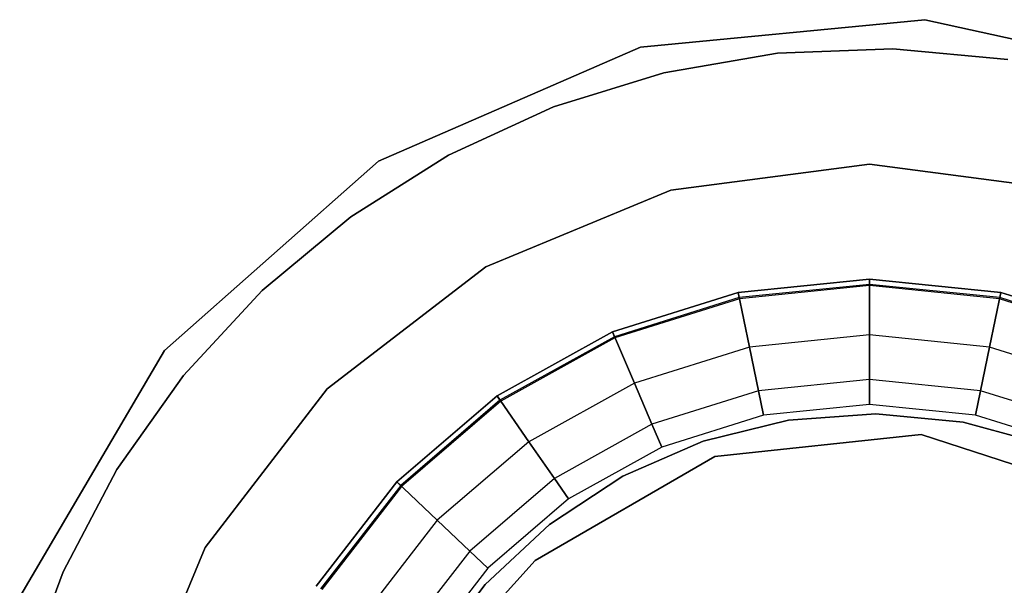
# Model space of a CAD drawing. Extents: x -91 to 92, y -91 to 92.
# Tile 106 of 256: x -6.76 to 1.32, y 3.26 to 7.91. Entities that reach past the tile are written whole.
import ezdxf

# ---------------------------------------------------------------- set-up
doc = ezdxf.new("R2010")
doc.units = 0
doc.header["$LTSCALE"] = 25.4
doc.layers.get('0').update_dxf_attribs({"linetype": 'CONTINUOUS'})

# ---------------------------------------------------------------- blocks, each defined once
blk = doc.blocks.new('NL2500012258_STL_2')
at = {"color": 0}
for p, q in [((92.9163, 7.4801, 186), (90.5806, 7.2543, 186)), ((90.5806, 7.2543, 187), (92.9163, 7.4801, 187)), ((90.5806, 7.2543, 187), (92.9163, 7.4801, 187)), ((92.9163, 7.4801, 186), (90.5806, 7.2543, 186)), ((95.2074, 6.973, 186), (92.9163, 7.4801, 186)), ((92.9163, 7.4801, 187), (95.2074, 6.973, 187)), ((92.9163, 7.4801, 187), (95.2074, 6.973, 187)), ((92.9163, 7.4801, 187), (92.9163, 7.4801, 186)), ((95.2074, 6.973, 186), (92.9163, 7.4801, 186)), ((92.9163, 7.4801, 187), (92.9163, 7.4801, 186)), ((90.5806, 7.2543, 186), (88.4291, 6.3179, 186)), ((88.4291, 6.3179, 187), (90.5806, 7.2543, 187)), ((88.4291, 6.3179, 187), (90.5806, 7.2543, 187)), ((90.5806, 7.2543, 186), (88.4291, 6.3179, 186)), ((90.5806, 7.2543, 187), (90.5806, 7.2543, 186)), ((90.5806, 7.2543, 187), (90.5806, 7.2543, 186)), ((91.7055, 7.2044, 188), (90.7708, 7.0441, 188)), ((90.7708, 7.0441, 186), (91.7055, 7.2044, 186)), ((91.7055, 7.2044, 188), (90.7708, 7.0441, 188)), ((90.7708, 7.0441, 186), (91.7055, 7.2044, 186)), ((92.6531, 7.2413, 188), (91.7055, 7.2044, 188)), ((91.7055, 7.2044, 186), (92.6531, 7.2413, 186)), ((92.6531, 7.2413, 188), (91.7055, 7.2044, 188)), ((91.7055, 7.2044, 186), (92.6531, 7.2413, 186)), ((91.7055, 7.2044, 188), (91.7055, 7.2044, 186)), ((91.7055, 7.2044, 188), (91.7055, 7.2044, 186)), ((93.5975, 7.1543, 188), (92.6531, 7.2413, 188)), ((92.6531, 7.2413, 186), (93.5975, 7.1543, 186)), ((92.6531, 7.2413, 188), (92.6531, 7.2413, 186)), ((93.5975, 7.1543, 188), (92.6531, 7.2413, 188)), ((92.6531, 7.2413, 186), (93.5975, 7.1543, 186)), ((92.6531, 7.2413, 188), (92.6531, 7.2413, 186)), ((90.7708, 7.0441, 188), (89.865, 6.7632, 188)), ((89.865, 6.7632, 186), (90.7708, 7.0441, 186)), ((90.7708, 7.0441, 188), (89.865, 6.7632, 188)), ((89.865, 6.7632, 186), (90.7708, 7.0441, 186)), ((90.7708, 7.0441, 188), (90.7708, 7.0441, 186)), ((90.7708, 7.0441, 188), (90.7708, 7.0441, 186)), ((89.865, 6.7632, 188), (89.0037, 6.3664, 188)), ((89.0037, 6.3664, 186), (89.865, 6.7632, 186)), ((89.0037, 6.3664, 186), (89.865, 6.7632, 186)), ((89.865, 6.7632, 188), (89.0037, 6.3664, 188)), ((89.865, 6.7632, 188), (89.865, 6.7632, 186)), ((89.865, 6.7632, 188), (89.865, 6.7632, 186)), ((88.4291, 6.3179, 186), (86.6722, 4.7624, 186)), ((86.6722, 4.7624, 187), (88.4291, 6.3179, 187)), ((86.6722, 4.7624, 187), (88.4291, 6.3179, 187)), ((88.4291, 6.3179, 186), (86.6722, 4.7624, 186)), ((89.0037, 6.3664, 188), (88.2015, 5.8606, 188)), ((88.2015, 5.8606, 186), (89.0037, 6.3664, 186)), ((89.0037, 6.3664, 188), (88.2015, 5.8606, 188)), ((88.2015, 5.8606, 186), (89.0037, 6.3664, 186)), ((88.4291, 6.3179, 187), (88.4291, 6.3179, 186)), ((88.4291, 6.3179, 187), (88.4291, 6.3179, 186)), ((89.0037, 6.3664, 188), (89.0037, 6.3664, 186)), ((89.0037, 6.3664, 188), (89.0037, 6.3664, 186)), ((90.8305, 6.0792, 1645.11), (92.4611, 6.2939, 1645.11)), ((92.4611, 6.2939, 1644.11), (90.8305, 6.0792, 1644.11)), ((90.8305, 6.0792, 1645.11), (92.4611, 6.2939, 1645.11)), ((92.4611, 6.2939, 1644.11), (90.8305, 6.0792, 1644.11)), ((92.4611, 6.2939, 1644.11), (92.4611, 6.2939, 1645.11)), ((94.0916, 6.0792, 1644.11), (92.4611, 6.2939, 1644.11)), ((92.4611, 6.2939, 1644.11), (92.4611, 6.2939, 1645.11)), ((92.4611, 6.2939, 1645.11), (94.0916, 6.0792, 1645.11)), ((92.4611, 6.2939, 1645.11), (94.0916, 6.0792, 1645.11)), ((94.0916, 6.0792, 1644.11), (92.4611, 6.2939, 1644.11)), ((90.8305, 6.0792, 1644.11), (89.3111, 5.4498, 1644.11)), ((89.3111, 5.4498, 1645.11), (90.8305, 6.0792, 1645.11)), ((89.3111, 5.4498, 1645.11), (90.8305, 6.0792, 1645.11)), ((90.8305, 6.0792, 1644.11), (89.3111, 5.4498, 1644.11)), ((90.8305, 6.0792, 1644.11), (90.8305, 6.0792, 1645.11)), ((90.8305, 6.0792, 1644.11), (90.8305, 6.0792, 1645.11)), ((88.2015, 5.8606, 188), (87.4722, 5.2544, 188)), ((87.4722, 5.2544, 186), (88.2015, 5.8606, 186)), ((88.2015, 5.8606, 188), (87.4722, 5.2544, 188)), ((87.4722, 5.2544, 186), (88.2015, 5.8606, 186)), ((88.2015, 5.8606, 188), (88.2015, 5.8606, 186)), ((88.2015, 5.8606, 188), (88.2015, 5.8606, 186)), ((89.3111, 5.4498, 1644.11), (88.0063, 4.4487, 1644.11)), ((88.0063, 4.4487, 1645.11), (89.3111, 5.4498, 1645.11)), ((88.0063, 4.4487, 1645.11), (89.3111, 5.4498, 1645.11)), ((89.3111, 5.4498, 1644.11), (88.0063, 4.4487, 1644.11)), ((89.3111, 5.4498, 1644.11), (89.3111, 5.4498, 1645.11)), ((89.3111, 5.4498, 1644.11), (89.3111, 5.4498, 1645.11)), ((91.3831, 5.2393, 1644), (92.4611, 5.3489, 1644)), ((92.4611, 5.3489, 1643), (91.3831, 5.2393, 1643)), ((91.3831, 5.2393, 1645.11), (92.4611, 5.3489, 1645.11)), ((92.4611, 5.3489, 1643), (91.3831, 5.2393, 1643)), ((91.3831, 5.2393, 1645.11), (92.4611, 5.3489, 1645.11)), ((92.4611, 5.3489, 1644.11), (91.3831, 5.2393, 1644.11)), ((92.4611, 5.3489, 1644.11), (91.3831, 5.2393, 1644.11)), ((91.3831, 5.2393, 1644), (92.4611, 5.3489, 1644)), ((92.4611, 5.3489, 1644), (93.539, 5.2393, 1644)), ((93.539, 5.2393, 1643), (92.4611, 5.3489, 1643)), ((92.4611, 5.3489, 1645.11), (93.539, 5.2393, 1645.11)), ((92.4611, 4.8911, 1643.1045), (92.4611, 5.3489, 1643)), ((92.4611, 4.8911, 1643.1045), (92.4611, 5.3489, 1643)), ((93.539, 5.2393, 1643), (92.4611, 5.3489, 1643)), ((92.4611, 5.3489, 1645.11), (92.4611, 4.8911, 1645.0055)), ((92.4611, 5.3489, 1645.11), (93.539, 5.2393, 1645.11)), ((92.4611, 5.3489, 1645.11), (92.4611, 4.8911, 1645.0055)), ((93.539, 5.2393, 1644.11), (92.4611, 5.3489, 1644.11)), ((92.4611, 5.3059, 1644.0894), (92.4611, 5.3489, 1644.11)), ((93.539, 5.2393, 1644.11), (92.4611, 5.3489, 1644.11)), ((92.4611, 5.3059, 1644.0894), (92.4611, 5.3489, 1644.11)), ((92.4611, 5.3489, 1644), (93.539, 5.2393, 1644)), ((92.4611, 5.3489, 1644), (92.4611, 5.2953, 1644.0427)), ((92.4611, 5.3489, 1644), (92.4611, 5.2953, 1644.0427)), ((92.4611, 5.3059, 1644.0894), (91.3918, 5.1971, 1644.0894)), ((92.4611, 5.3059, 1644.0894), (91.3918, 5.1971, 1644.0894)), ((92.4611, 5.2953, 1644.0427), (91.3939, 5.1867, 1644.0427)), ((92.4611, 5.2953, 1644.0427), (91.3939, 5.1867, 1644.0427)), ((93.5304, 5.1971, 1644.0894), (92.4611, 5.3059, 1644.0894)), ((92.4611, 5.2953, 1644.0427), (92.4611, 5.3059, 1644.0894)), ((93.5304, 5.1971, 1644.0894), (92.4611, 5.3059, 1644.0894)), ((92.4611, 5.2953, 1644.0427), (92.4611, 5.3059, 1644.0894)), ((93.5282, 5.1867, 1644.0427), (92.4611, 5.2953, 1644.0427)), ((93.5282, 5.1867, 1644.0427), (92.4611, 5.2953, 1644.0427)), ((87.4722, 5.2544, 188), (86.8282, 4.5582, 188)), ((86.8282, 4.5582, 186), (87.4722, 5.2544, 186)), ((87.4722, 5.2544, 188), (86.8282, 4.5582, 188)), ((86.8282, 4.5582, 186), (87.4722, 5.2544, 186)), ((87.4722, 5.2544, 188), (87.4722, 5.2544, 186)), ((87.4722, 5.2544, 188), (87.4722, 5.2544, 186)), ((90.3493, 4.9149, 1644), (91.3831, 5.2393, 1644)), ((91.3831, 5.2393, 1643), (90.3493, 4.9149, 1643)), ((90.3493, 4.9149, 1645.11), (91.3831, 5.2393, 1645.11)), ((91.3831, 5.2393, 1643), (90.3493, 4.9149, 1643)), ((90.3493, 4.9149, 1645.11), (91.3831, 5.2393, 1645.11)), ((91.3831, 5.2393, 1644.11), (90.3493, 4.9149, 1644.11)), ((91.3831, 5.2393, 1644.11), (90.3493, 4.9149, 1644.11)), ((90.3493, 4.9149, 1644), (91.3831, 5.2393, 1644)), ((91.3918, 5.1971, 1644.0894), (90.3662, 4.8754, 1644.0894)), ((91.3918, 5.1971, 1644.0894), (90.3662, 4.8754, 1644.0894)), ((91.3939, 5.1867, 1644.0427), (90.3704, 4.8656, 1644.0427)), ((91.3939, 5.1867, 1644.0427), (90.3704, 4.8656, 1644.0427)), ((91.4753, 4.7909, 1643.1045), (91.3831, 5.2393, 1643)), ((91.4753, 4.7909, 1643.1045), (91.3831, 5.2393, 1643)), ((91.3831, 5.2393, 1645.11), (91.4753, 4.7909, 1645.0055)), ((91.3831, 5.2393, 1645.11), (91.4753, 4.7909, 1645.0055)), ((91.3831, 5.2393, 1644.11), (91.3918, 5.1971, 1644.0894)), ((91.3831, 5.2393, 1644.11), (91.3918, 5.1971, 1644.0894)), ((91.3939, 5.1867, 1644.0427), (91.3831, 5.2393, 1644)), ((91.3939, 5.1867, 1644.0427), (91.3831, 5.2393, 1644)), ((91.3918, 5.1971, 1644.0894), (91.3939, 5.1867, 1644.0427)), ((91.3918, 5.1971, 1644.0894), (91.3939, 5.1867, 1644.0427)), ((93.4469, 4.7909, 1643.1045), (93.539, 5.2393, 1643)), ((93.4469, 4.7909, 1643.1045), (93.539, 5.2393, 1643)), ((93.539, 5.2393, 1645.11), (93.4469, 4.7909, 1645.0055)), ((93.539, 5.2393, 1645.11), (93.4469, 4.7909, 1645.0055)), ((93.539, 5.2393, 1644), (93.5282, 5.1867, 1644.0427)), ((93.539, 5.2393, 1644), (93.5282, 5.1867, 1644.0427)), ((93.5282, 5.1867, 1644.0427), (93.5304, 5.1971, 1644.0894)), ((93.5282, 5.1867, 1644.0427), (93.5304, 5.1971, 1644.0894)), ((94.5517, 4.8656, 1644.0427), (93.5282, 5.1867, 1644.0427)), ((94.5517, 4.8656, 1644.0427), (93.5282, 5.1867, 1644.0427)), ((93.5304, 5.1971, 1644.0894), (93.539, 5.2393, 1644.11)), ((93.5304, 5.1971, 1644.0894), (93.539, 5.2393, 1644.11)), ((94.5559, 4.8754, 1644.0894), (93.5304, 5.1971, 1644.0894)), ((94.5559, 4.8754, 1644.0894), (93.5304, 5.1971, 1644.0894)), ((93.539, 5.2393, 1644), (94.5728, 4.9149, 1644)), ((94.5728, 4.9149, 1643), (93.539, 5.2393, 1643)), ((93.539, 5.2393, 1645.11), (94.5728, 4.9149, 1645.11)), ((94.5728, 4.9149, 1643), (93.539, 5.2393, 1643)), ((93.539, 5.2393, 1645.11), (94.5728, 4.9149, 1645.11)), ((94.5728, 4.9149, 1644.11), (93.539, 5.2393, 1644.11)), ((94.5728, 4.9149, 1644.11), (93.539, 5.2393, 1644.11)), ((93.539, 5.2393, 1644), (94.5728, 4.9149, 1644)), ((89.4019, 4.3891, 1644), (90.3493, 4.9149, 1644)), ((90.3493, 4.9149, 1643), (89.4019, 4.3891, 1643)), ((89.4019, 4.3891, 1645.11), (90.3493, 4.9149, 1645.11)), ((90.3493, 4.9149, 1643), (89.4019, 4.3891, 1643)), ((89.4019, 4.3891, 1645.11), (90.3493, 4.9149, 1645.11)), ((90.3493, 4.9149, 1644.11), (89.4019, 4.3891, 1644.11)), ((90.3493, 4.9149, 1644.11), (89.4019, 4.3891, 1644.11)), ((89.4019, 4.3891, 1644), (90.3493, 4.9149, 1644)), ((90.3662, 4.8754, 1644.0894), (89.4265, 4.3538, 1644.0894)), ((90.3662, 4.8754, 1644.0894), (89.4265, 4.3538, 1644.0894)), ((90.3704, 4.8656, 1644.0427), (89.4325, 4.3451, 1644.0427)), ((90.3704, 4.8656, 1644.0427), (89.4325, 4.3451, 1644.0427)), ((90.5298, 4.4943, 1643.1045), (90.3493, 4.9149, 1643)), ((90.5298, 4.4943, 1643.1045), (90.3493, 4.9149, 1643)), ((90.3493, 4.9149, 1645.11), (90.5298, 4.4943, 1645.0055)), ((90.3493, 4.9149, 1645.11), (90.5298, 4.4943, 1645.0055)), ((90.3662, 4.8754, 1644.0894), (90.3493, 4.9149, 1644.11)), ((90.3662, 4.8754, 1644.0894), (90.3493, 4.9149, 1644.11)), ((90.3493, 4.9149, 1644), (90.3704, 4.8656, 1644.0427)), ((90.3493, 4.9149, 1644), (90.3704, 4.8656, 1644.0427)), ((90.3704, 4.8656, 1644.0427), (90.3662, 4.8754, 1644.0894)), ((90.3704, 4.8656, 1644.0427), (90.3662, 4.8754, 1644.0894)), ((92.4611, 4.8911, 1643.1045), (91.4753, 4.7909, 1643.1045)), ((92.4611, 4.8911, 1643.1045), (91.4753, 4.7909, 1643.1045)), ((92.4611, 4.8911, 1645.0055), (91.4753, 4.7909, 1645.0055)), ((92.4611, 4.8911, 1645.0055), (91.4753, 4.7909, 1645.0055)), ((93.4469, 4.7909, 1643.1045), (92.4611, 4.8911, 1643.1045)), ((92.4611, 4.5241, 1643.3972), (92.4611, 4.8911, 1643.1045)), ((92.4611, 4.5241, 1643.3972), (92.4611, 4.8911, 1643.1045)), ((93.4469, 4.7909, 1643.1045), (92.4611, 4.8911, 1643.1045)), ((92.4611, 4.8911, 1645.0055), (92.4611, 4.5241, 1644.7128)), ((93.4469, 4.7909, 1645.0055), (92.4611, 4.8911, 1645.0055)), ((92.4611, 4.8911, 1645.0055), (92.4611, 4.5241, 1644.7128)), ((93.4469, 4.7909, 1645.0055), (92.4611, 4.8911, 1645.0055)), ((91.4753, 4.7909, 1643.1045), (90.5298, 4.4943, 1643.1045)), ((91.4753, 4.7909, 1643.1045), (90.5298, 4.4943, 1643.1045)), ((91.4753, 4.7909, 1645.0055), (90.5298, 4.4943, 1645.0055)), ((91.4753, 4.7909, 1645.0055), (90.5298, 4.4943, 1645.0055)), ((91.5491, 4.4313, 1643.3972), (91.4753, 4.7909, 1643.1045)), ((91.5491, 4.4313, 1643.3972), (91.4753, 4.7909, 1643.1045)), ((91.4753, 4.7909, 1645.0055), (91.5491, 4.4313, 1644.7128)), ((91.4753, 4.7909, 1645.0055), (91.5491, 4.4313, 1644.7128)), ((93.373, 4.4313, 1643.3972), (93.4469, 4.7909, 1643.1045)), ((93.373, 4.4313, 1643.3972), (93.4469, 4.7909, 1643.1045)), ((93.4469, 4.7909, 1645.0055), (93.373, 4.4313, 1644.7128)), ((93.4469, 4.7909, 1645.0055), (93.373, 4.4313, 1644.7128)), ((94.3923, 4.4943, 1643.1045), (93.4469, 4.7909, 1643.1045)), ((94.3923, 4.4943, 1643.1045), (93.4469, 4.7909, 1643.1045)), ((94.3923, 4.4943, 1645.0055), (93.4469, 4.7909, 1645.0055)), ((94.3923, 4.4943, 1645.0055), (93.4469, 4.7909, 1645.0055)), ((86.6722, 4.7624, 186), (85.482, 2.7402, 186)), ((85.482, 2.7402, 187), (86.6722, 4.7624, 187)), ((85.482, 2.7402, 187), (86.6722, 4.7624, 187)), ((86.6722, 4.7624, 186), (85.482, 2.7402, 186)), ((86.6722, 4.7624, 187), (86.6722, 4.7624, 186)), ((86.6722, 4.7624, 187), (86.6722, 4.7624, 186)), ((86.8282, 4.5582, 188), (86.2806, 3.784, 188)), ((86.2806, 3.784, 186), (86.8282, 4.5582, 186)), ((86.8282, 4.5582, 188), (86.2806, 3.784, 188)), ((86.2806, 3.784, 186), (86.8282, 4.5582, 186)), ((86.8282, 4.5582, 188), (86.8282, 4.5582, 186)), ((86.8282, 4.5582, 188), (86.8282, 4.5582, 186)), ((88.0063, 4.4487, 1644.11), (87.0051, 3.1439, 1644.11)), ((87.0051, 3.1439, 1645.11), (88.0063, 4.4487, 1645.11)), ((87.0051, 3.1439, 1645.11), (88.0063, 4.4487, 1645.11)), ((88.0063, 4.4487, 1644.11), (87.0051, 3.1439, 1644.11)), ((88.0063, 4.4487, 1644.11), (88.0063, 4.4487, 1645.11)), ((88.0063, 4.4487, 1644.11), (88.0063, 4.4487, 1645.11)), ((90.5298, 4.4943, 1643.1045), (89.6634, 4.0134, 1643.1045)), ((90.5298, 4.4943, 1643.1045), (89.6634, 4.0134, 1643.1045)), ((90.5298, 4.4943, 1645.0055), (89.6634, 4.0134, 1645.0055)), ((90.5298, 4.4943, 1645.0055), (89.6634, 4.0134, 1645.0055)), ((90.6746, 4.1569, 1643.3972), (90.5298, 4.4943, 1643.1045)), ((90.6746, 4.1569, 1643.3972), (90.5298, 4.4943, 1643.1045)), ((90.5298, 4.4943, 1645.0055), (90.6746, 4.1569, 1644.7128)), ((90.5298, 4.4943, 1645.0055), (90.6746, 4.1569, 1644.7128)), ((92.4611, 4.5241, 1643.3972), (91.5491, 4.4313, 1643.3972)), ((92.4611, 4.5241, 1643.3972), (91.5491, 4.4313, 1643.3972)), ((92.4611, 4.5241, 1644.7128), (91.5491, 4.4313, 1644.7128)), ((92.4611, 4.5241, 1644.7128), (91.5491, 4.4313, 1644.7128)), ((93.373, 4.4313, 1643.3972), (92.4611, 4.5241, 1643.3972)), ((92.4611, 4.3203, 1643.8202), (92.4611, 4.5241, 1643.3972)), ((92.4611, 4.3203, 1643.8202), (92.4611, 4.5241, 1643.3972)), ((93.373, 4.4313, 1643.3972), (92.4611, 4.5241, 1643.3972)), ((92.4611, 4.5241, 1644.7128), (92.4611, 4.3203, 1644.2898)), ((93.373, 4.4313, 1644.7128), (92.4611, 4.5241, 1644.7128)), ((92.4611, 4.5241, 1644.7128), (92.4611, 4.3203, 1644.2898)), ((93.373, 4.4313, 1644.7128), (92.4611, 4.5241, 1644.7128)), ((88.5798, 3.6833, 1644), (89.4019, 4.3891, 1644)), ((89.4019, 4.3891, 1643), (88.5798, 3.6833, 1643)), ((88.5798, 3.6833, 1645.11), (89.4019, 4.3891, 1645.11)), ((89.4019, 4.3891, 1643), (88.5798, 3.6833, 1643)), ((88.5798, 3.6833, 1645.11), (89.4019, 4.3891, 1645.11)), ((89.4019, 4.3891, 1644.11), (88.5798, 3.6833, 1644.11)), ((89.4019, 4.3891, 1644.11), (88.5798, 3.6833, 1644.11)), ((88.5798, 3.6833, 1644), (89.4019, 4.3891, 1644)), ((89.6634, 4.0134, 1643.1045), (89.4019, 4.3891, 1643)), ((89.6634, 4.0134, 1643.1045), (89.4019, 4.3891, 1643)), ((89.4019, 4.3891, 1645.11), (89.6634, 4.0134, 1645.0055)), ((89.4019, 4.3891, 1645.11), (89.6634, 4.0134, 1645.0055)), ((89.4265, 4.3538, 1644.0894), (89.4019, 4.3891, 1644.11)), ((89.4265, 4.3538, 1644.0894), (89.4019, 4.3891, 1644.11)), ((89.4019, 4.3891, 1644), (89.4325, 4.3451, 1644.0427)), ((89.4019, 4.3891, 1644), (89.4325, 4.3451, 1644.0427)), ((91.5491, 4.4313, 1643.3972), (90.6746, 4.1569, 1643.3972)), ((91.5491, 4.4313, 1643.3972), (90.6746, 4.1569, 1643.3972)), ((91.5491, 4.4313, 1644.7128), (90.6746, 4.1569, 1644.7128)), ((91.5491, 4.4313, 1644.7128), (90.6746, 4.1569, 1644.7128)), ((91.5901, 4.2318, 1643.8202), (91.5491, 4.4313, 1643.3972)), ((91.5901, 4.2318, 1643.8202), (91.5491, 4.4313, 1643.3972)), ((91.5491, 4.4313, 1644.7128), (91.5901, 4.2318, 1644.2898)), ((91.5491, 4.4313, 1644.7128), (91.5901, 4.2318, 1644.2898)), ((93.332, 4.2318, 1643.8202), (93.373, 4.4313, 1643.3972)), ((93.332, 4.2318, 1643.8202), (93.373, 4.4313, 1643.3972)), ((93.373, 4.4313, 1644.7128), (93.332, 4.2318, 1644.2898)), ((93.373, 4.4313, 1644.7128), (93.332, 4.2318, 1644.2898)), ((94.2476, 4.1569, 1643.3972), (93.373, 4.4313, 1643.3972)), ((94.2476, 4.1569, 1643.3972), (93.373, 4.4313, 1643.3972)), ((94.2476, 4.1569, 1644.7128), (93.373, 4.4313, 1644.7128)), ((94.2476, 4.1569, 1644.7128), (93.373, 4.4313, 1644.7128)), ((89.4265, 4.3538, 1644.0894), (88.611, 3.6537, 1644.0894)), ((89.4265, 4.3538, 1644.0894), (88.611, 3.6537, 1644.0894)), ((89.4325, 4.3451, 1644.0427), (88.6187, 3.6464, 1644.0427)), ((89.4325, 4.3451, 1644.0427), (88.6187, 3.6464, 1644.0427)), ((89.4325, 4.3451, 1644.0427), (89.4265, 4.3538, 1644.0894)), ((89.4325, 4.3451, 1644.0427), (89.4265, 4.3538, 1644.0894)), ((92.4611, 4.3203, 1643.8202), (91.5901, 4.2318, 1643.8202)), ((92.4611, 4.3203, 1643.8202), (91.5901, 4.2318, 1643.8202)), ((92.4611, 4.3203, 1644.2898), (91.5901, 4.2318, 1644.2898)), ((92.4611, 4.3203, 1644.2898), (91.5901, 4.2318, 1644.2898)), ((93.332, 4.2318, 1643.8202), (92.4611, 4.3203, 1643.8202)), ((92.4611, 4.3203, 1644.2898), (92.4611, 4.3203, 1643.8202)), ((93.332, 4.2318, 1644.2898), (92.4611, 4.3203, 1644.2898)), ((92.4611, 4.3203, 1644.2898), (92.4611, 4.3203, 1643.8202)), ((93.332, 4.2318, 1643.8202), (92.4611, 4.3203, 1643.8202)), ((93.332, 4.2318, 1644.2898), (92.4611, 4.3203, 1644.2898)), ((91.5901, 4.2318, 1643.8202), (90.7549, 3.9697, 1643.8202)), ((91.5901, 4.2318, 1644.2898), (90.7549, 3.9697, 1644.2898)), ((91.5901, 4.2318, 1643.8202), (90.7549, 3.9697, 1643.8202)), ((91.5901, 4.2318, 1644.2898), (90.7549, 3.9697, 1644.2898)), ((91.5901, 4.2318, 1644.2898), (91.5901, 4.2318, 1643.8202)), ((91.5901, 4.2318, 1644.2898), (91.5901, 4.2318, 1643.8202)), ((91.7946, 4.1913, 188), (92.5135, 4.2436, 188)), ((92.5135, 4.2436, 186), (91.7946, 4.1913, 186)), ((92.5135, 4.2436, 186), (91.7946, 4.1913, 186)), ((91.7946, 4.1913, 188), (92.5135, 4.2436, 188)), ((92.5135, 4.2436, 188), (93.231, 4.1736, 188)), ((93.231, 4.1736, 186), (92.5135, 4.2436, 186)), ((92.5135, 4.2436, 186), (92.5135, 4.2436, 188)), ((92.5135, 4.2436, 186), (92.5135, 4.2436, 188)), ((93.231, 4.1736, 186), (92.5135, 4.2436, 186)), ((92.5135, 4.2436, 188), (93.231, 4.1736, 188)), ((94.1672, 3.9697, 1643.8202), (93.332, 4.2318, 1643.8202)), ((94.1672, 3.9697, 1644.2898), (93.332, 4.2318, 1644.2898)), ((93.332, 4.2318, 1644.2898), (93.332, 4.2318, 1643.8202)), ((94.1672, 3.9697, 1643.8202), (93.332, 4.2318, 1643.8202)), ((93.332, 4.2318, 1644.2898), (93.332, 4.2318, 1643.8202)), ((94.1672, 3.9697, 1644.2898), (93.332, 4.2318, 1644.2898)), ((90.6746, 4.1569, 1643.3972), (89.8731, 3.7121, 1643.3972)), ((90.6746, 4.1569, 1643.3972), (89.8731, 3.7121, 1643.3972)), ((90.6746, 4.1569, 1644.7128), (89.8731, 3.7121, 1644.7128)), ((90.6746, 4.1569, 1644.7128), (89.8731, 3.7121, 1644.7128)), ((90.7549, 3.9697, 1643.8202), (90.6746, 4.1569, 1643.3972)), ((90.7549, 3.9697, 1643.8202), (90.6746, 4.1569, 1643.3972)), ((90.6746, 4.1569, 1644.7128), (90.7549, 3.9697, 1644.2898)), ((90.6746, 4.1569, 1644.7128), (90.7549, 3.9697, 1644.2898)), ((91.0948, 4.0183, 188), (91.7946, 4.1913, 188)), ((91.7946, 4.1913, 186), (91.0948, 4.0183, 186)), ((91.7946, 4.1913, 186), (91.0948, 4.0183, 186)), ((91.0948, 4.0183, 188), (91.7946, 4.1913, 188)), ((91.7946, 4.1913, 186), (91.7946, 4.1913, 188)), ((91.7946, 4.1913, 186), (91.7946, 4.1913, 188)), ((93.231, 4.1736, 188), (93.9263, 3.9833, 188)), ((93.9263, 3.9833, 186), (93.231, 4.1736, 186)), ((93.231, 4.1736, 186), (93.231, 4.1736, 188)), ((93.231, 4.1736, 186), (93.231, 4.1736, 188)), ((93.9263, 3.9833, 186), (93.231, 4.1736, 186)), ((93.231, 4.1736, 188), (93.9263, 3.9833, 188)), ((91.19, 3.8919, 186), (92.8853, 4.0719, 186)), ((92.8853, 4.0719, 201), (91.19, 3.8919, 201)), ((92.8853, 4.0719, 201), (91.19, 3.8919, 201)), ((91.19, 3.8919, 186), (92.8853, 4.0719, 186)), ((92.8853, 4.0719, 186), (94.5073, 3.5467, 186)), ((94.5073, 3.5467, 201), (92.8853, 4.0719, 201)), ((92.8853, 4.0719, 201), (92.8853, 4.0719, 186)), ((94.5073, 3.5467, 201), (92.8853, 4.0719, 201)), ((92.8853, 4.0719, 186), (94.5073, 3.5467, 186)), ((92.8853, 4.0719, 201), (92.8853, 4.0719, 186)), ((89.6634, 4.0134, 1643.1045), (88.9116, 3.3679, 1643.1045)), ((89.6634, 4.0134, 1643.1045), (88.9116, 3.3679, 1643.1045)), ((89.6634, 4.0134, 1645.0055), (88.9116, 3.3679, 1645.0055)), ((89.6634, 4.0134, 1645.0055), (88.9116, 3.3679, 1645.0055)), ((89.8731, 3.7121, 1643.3972), (89.6634, 4.0134, 1643.1045)), ((89.8731, 3.7121, 1643.3972), (89.6634, 4.0134, 1643.1045)), ((89.6634, 4.0134, 1645.0055), (89.8731, 3.7121, 1644.7128)), ((89.6634, 4.0134, 1645.0055), (89.8731, 3.7121, 1644.7128)), ((90.7549, 3.9697, 1643.8202), (89.9895, 3.5449, 1643.8202)), ((90.7549, 3.9697, 1644.2898), (89.9895, 3.5449, 1644.2898)), ((90.7549, 3.9697, 1643.8202), (89.9895, 3.5449, 1643.8202)), ((90.7549, 3.9697, 1644.2898), (89.9895, 3.5449, 1644.2898)), ((90.4343, 3.7295, 188), (91.0948, 4.0183, 188)), ((91.0948, 4.0183, 186), (90.4343, 3.7295, 186)), ((91.0948, 4.0183, 186), (90.4343, 3.7295, 186)), ((90.4343, 3.7295, 188), (91.0948, 4.0183, 188)), ((90.7549, 3.9697, 1644.2898), (90.7549, 3.9697, 1643.8202)), ((90.7549, 3.9697, 1644.2898), (90.7549, 3.9697, 1643.8202)), ((91.0948, 4.0183, 186), (91.0948, 4.0183, 188)), ((91.0948, 4.0183, 186), (91.0948, 4.0183, 188)), ((89.7144, 3.0379, 186), (91.19, 3.8919, 186)), ((91.19, 3.8919, 201), (89.7144, 3.0379, 201)), ((91.19, 3.8919, 201), (89.7144, 3.0379, 201)), ((89.7144, 3.0379, 186), (91.19, 3.8919, 186)), ((91.19, 3.8919, 201), (91.19, 3.8919, 186)), ((91.19, 3.8919, 201), (91.19, 3.8919, 186)), ((86.2806, 3.784, 188), (85.8388, 2.9448, 188)), ((85.8388, 2.9448, 186), (86.2806, 3.784, 186)), ((86.2806, 3.784, 188), (85.8388, 2.9448, 188)), ((85.8388, 2.9448, 186), (86.2806, 3.784, 186)), ((86.2806, 3.784, 188), (86.2806, 3.784, 186)), ((86.2806, 3.784, 188), (86.2806, 3.784, 186)), ((89.8321, 3.3332, 188), (90.4343, 3.7295, 188)), ((90.4343, 3.7295, 186), (89.8321, 3.3332, 186)), ((90.4343, 3.7295, 186), (89.8321, 3.3332, 186)), ((89.8321, 3.3332, 188), (90.4343, 3.7295, 188)), ((90.4343, 3.7295, 188), (90.4343, 3.7295, 186)), ((90.4343, 3.7295, 188), (90.4343, 3.7295, 186)), ((87.9166, 2.8265, 1644), (88.5798, 3.6833, 1644)), ((88.5798, 3.6833, 1643), (87.9166, 2.8265, 1643)), ((87.9166, 2.8265, 1645.11), (88.5798, 3.6833, 1645.11)), ((88.5798, 3.6833, 1643), (87.9166, 2.8265, 1643)), ((87.9166, 2.8265, 1645.11), (88.5798, 3.6833, 1645.11)), ((88.5798, 3.6833, 1644.11), (87.9166, 2.8265, 1644.11)), ((88.5798, 3.6833, 1644.11), (87.9166, 2.8265, 1644.11)), ((87.9166, 2.8265, 1644), (88.5798, 3.6833, 1644)), ((88.611, 3.6537, 1644.0894), (87.9531, 2.8037, 1644.0894)), ((88.611, 3.6537, 1644.0894), (87.9531, 2.8037, 1644.0894)), ((88.6187, 3.6464, 1644.0427), (87.9621, 2.7981, 1644.0427)), ((88.6187, 3.6464, 1644.0427), (87.9621, 2.7981, 1644.0427)), ((88.9116, 3.3679, 1643.1045), (88.5798, 3.6833, 1643)), ((88.9116, 3.3679, 1643.1045), (88.5798, 3.6833, 1643)), ((88.5798, 3.6833, 1645.11), (88.9116, 3.3679, 1645.0055)), ((88.5798, 3.6833, 1645.11), (88.9116, 3.3679, 1645.0055)), ((88.611, 3.6537, 1644.0894), (88.5798, 3.6833, 1644.11)), ((88.611, 3.6537, 1644.0894), (88.5798, 3.6833, 1644.11)), ((88.5798, 3.6833, 1644), (88.6187, 3.6464, 1644.0427)), ((88.5798, 3.6833, 1644), (88.6187, 3.6464, 1644.0427)), ((88.6187, 3.6464, 1644.0427), (88.611, 3.6537, 1644.0894)), ((88.6187, 3.6464, 1644.0427), (88.611, 3.6537, 1644.0894)), ((89.8731, 3.7121, 1643.3972), (89.1776, 3.115, 1643.3972)), ((89.8731, 3.7121, 1643.3972), (89.1776, 3.115, 1643.3972)), ((89.8731, 3.7121, 1644.7128), (89.1776, 3.115, 1644.7128)), ((89.8731, 3.7121, 1644.7128), (89.1776, 3.115, 1644.7128)), ((89.9895, 3.5449, 1643.8202), (89.8731, 3.7121, 1643.3972)), ((89.9895, 3.5449, 1643.8202), (89.8731, 3.7121, 1643.3972)), ((89.8731, 3.7121, 1644.7128), (89.9895, 3.5449, 1644.2898)), ((89.8731, 3.7121, 1644.7128), (89.9895, 3.5449, 1644.2898)), ((89.9895, 3.5449, 1643.8202), (89.3253, 2.9747, 1643.8202)), ((89.9895, 3.5449, 1644.2898), (89.3253, 2.9747, 1644.2898)), ((89.9895, 3.5449, 1643.8202), (89.3253, 2.9747, 1643.8202)), ((89.9895, 3.5449, 1644.2898), (89.3253, 2.9747, 1644.2898)), ((89.9895, 3.5449, 1644.2898), (89.9895, 3.5449, 1643.8202)), ((89.9895, 3.5449, 1644.2898), (89.9895, 3.5449, 1643.8202)), ((88.9116, 3.3679, 1643.1045), (88.305, 2.5844, 1643.1045)), ((88.9116, 3.3679, 1643.1045), (88.305, 2.5844, 1643.1045)), ((88.9116, 3.3679, 1645.0055), (88.305, 2.5844, 1645.0055)), ((88.9116, 3.3679, 1645.0055), (88.305, 2.5844, 1645.0055)), ((89.1776, 3.115, 1643.3972), (88.9116, 3.3679, 1643.1045)), ((89.1776, 3.115, 1643.3972), (88.9116, 3.3679, 1643.1045)), ((88.9116, 3.3679, 1645.0055), (89.1776, 3.115, 1644.7128)), ((88.9116, 3.3679, 1645.0055), (89.1776, 3.115, 1644.7128)), ((89.3056, 2.8409, 188), (89.8321, 3.3332, 188)), ((89.8321, 3.3332, 186), (89.3056, 2.8409, 186)), ((89.8321, 3.3332, 186), (89.3056, 2.8409, 186)), ((89.3056, 2.8409, 188), (89.8321, 3.3332, 188)), ((89.8321, 3.3332, 186), (89.8321, 3.3332, 188)), ((89.8321, 3.3332, 186), (89.8321, 3.3332, 188)), ((87.0051, 3.1439, 1644.11), (86.3757, 1.6244, 1644.11)), ((86.3757, 1.6244, 1645.11), (87.0051, 3.1439, 1645.11)), ((86.3757, 1.6244, 1645.11), (87.0051, 3.1439, 1645.11)), ((87.0051, 3.1439, 1644.11), (86.3757, 1.6244, 1644.11)), ((87.0051, 3.1439, 1644.11), (87.0051, 3.1439, 1645.11)), ((87.0051, 3.1439, 1644.11), (87.0051, 3.1439, 1645.11)), ((89.1776, 3.115, 1643.3972), (88.6166, 2.3902, 1643.3972)), ((89.1776, 3.115, 1643.3972), (88.6166, 2.3902, 1643.3972)), ((89.1776, 3.115, 1644.7128), (88.6166, 2.3902, 1644.7128)), ((89.1776, 3.115, 1644.7128), (88.6166, 2.3902, 1644.7128)), ((89.3253, 2.9747, 1643.8202), (89.1776, 3.115, 1643.3972)), ((89.3253, 2.9747, 1643.8202), (89.1776, 3.115, 1643.3972)), ((89.1776, 3.115, 1644.7128), (89.3253, 2.9747, 1644.2898)), ((89.1776, 3.115, 1644.7128), (89.3253, 2.9747, 1644.2898)), ((89.1416, 2.4003, 186), (89.7144, 3.0379, 186)), ((89.7144, 3.0379, 201), (89.1416, 2.4003, 201)), ((89.7144, 3.0379, 201), (89.1416, 2.4003, 201)), ((89.1416, 2.4003, 186), (89.7144, 3.0379, 186)), ((89.7144, 3.0379, 201), (89.7144, 3.0379, 186)), ((89.7144, 3.0379, 201), (89.7144, 3.0379, 186)), ((85.8388, 2.9448, 188), (85.5103, 2.0552, 188)), ((85.5103, 2.0552, 186), (85.8388, 2.9448, 186)), ((85.8388, 2.9448, 188), (85.5103, 2.0552, 188)), ((85.5103, 2.0552, 186), (85.8388, 2.9448, 186)), ((85.8388, 2.9448, 188), (85.8388, 2.9448, 186)), ((85.8388, 2.9448, 188), (85.8388, 2.9448, 186)), ((89.3253, 2.9747, 1643.8202), (88.7894, 2.2824, 1643.8202)), ((89.3253, 2.9747, 1644.2898), (88.7894, 2.2824, 1644.2898)), ((89.3253, 2.9747, 1643.8202), (88.7894, 2.2824, 1643.8202)), ((89.3253, 2.9747, 1644.2898), (88.7894, 2.2824, 1644.2898)), ((89.3253, 2.9747, 1644.2898), (89.3253, 2.9747, 1643.8202)), ((89.3253, 2.9747, 1644.2898), (89.3253, 2.9747, 1643.8202)), ((88.8698, 2.2667, 188), (89.3056, 2.8409, 188)), ((89.3056, 2.8409, 186), (88.8698, 2.2667, 186)), ((89.3056, 2.8409, 186), (88.8698, 2.2667, 186)), ((88.8698, 2.2667, 188), (89.3056, 2.8409, 188)), ((89.3056, 2.8409, 186), (89.3056, 2.8409, 188)), ((89.3056, 2.8409, 186), (89.3056, 2.8409, 188))]:
    blk.add_line(p, q, dxfattribs=at)

msp = doc.modelspace()

# ---------------------------------------------------------------- block references
at = {"color": 0}
msp.add_blockref('NL2500012258_STL_2', (-92.2434, 0.4282, -1717), dxfattribs=at)

doc.saveas('drawing.dxf')
